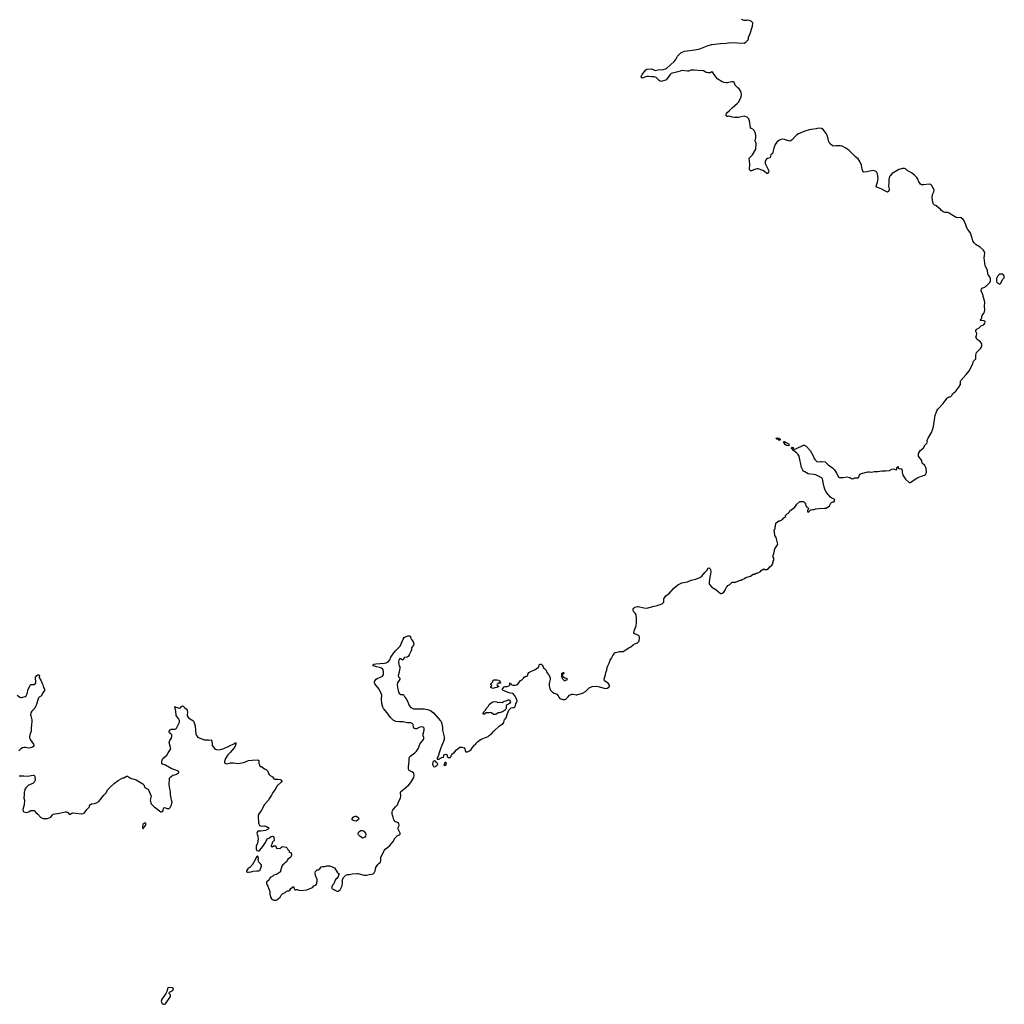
# Model space of a CAD drawing. Header units: inches. Extents: x 1793664 to 1898134, y 335751 to 468181.
# Tile 29 of 33: x 1863364 to 1884224, y 418264 to 439113. Entities that reach past the tile are written whole.
import ezdxf

# ---------------------------------------------------------------- set-up
doc = ezdxf.new("R2010")
doc.units = ezdxf.units.IN
doc.header["$MEASUREMENT"] = 0
for name, color, linetype in [('B8461', 7, 'Continuous'), ('B8462', 7, 'Continuous'), ('B8472', 7, 'Continuous'), ('B8473', 7, 'Continuous'), ('B8482', 7, 'Continuous'), ('B8483', 7, 'Continuous')]:
    doc.layers.add(name, color=color, linetype=linetype)

msp = doc.modelspace()

# ---------------------------------------------------------------- linework, layer by layer
at = {"layer": 'B8461', "color": 6, "elevation": 300}
msp.add_lwpolyline([(1866530, 418617), (1866505, 418610), (1866483, 418537), (1866463, 418490), (1866429, 418451), (1866374, 418370), (1866364, 418330), (1866367, 418310), (1866377, 418290), (1866390, 418277), (1866410, 418267), (1866430, 418264), (1866450, 418275), (1866470, 418294), (1866547, 418410), (1866556, 418430), (1866557, 418450), (1866550, 418472), (1866529, 418490), (1866529, 418510), (1866539, 418521), (1866596, 418550), (1866616, 418570), (1866621, 418590), (1866611, 418611)], close=True, dxfattribs=at)
at = {"layer": 'B8462', "color": 6, "elevation": 300}
for points in [[(1863310, 424812), (1863369, 424769), (1863390, 424764), (1863410, 424764), (1863477, 424783), (1863503, 424797), (1863522, 424838), (1863543, 424937), (1863584, 425016), (1863591, 425029), (1863610, 425037), (1863670, 425039), (1863692, 425048), (1863703, 425070), (1863707, 425093), (1863700, 425170), (1863702, 425190), (1863730, 425223), (1863750, 425238), (1863770, 425242), (1863784, 425224), (1863779, 425190), (1863783, 425170), (1863810, 425127), (1863845, 425045), (1863856, 425030), (1863871, 424971), (1863890, 424934), (1863891, 424910), (1863843, 424837), (1863823, 424797), (1863775, 424765), (1863762, 424750), (1863746, 424714), (1863720, 424610), (1863702, 424570), (1863683, 424537), (1863622, 424470), (1863609, 424451), (1863602, 424430), (1863596, 424390), (1863598, 424370), (1863621, 424290), (1863624, 424250), (1863606, 424110), (1863604, 424050), (1863597, 424023), (1863576, 423970), (1863569, 423930), (1863570, 423910), (1863588, 423868), (1863655, 423770), (1863664, 423750), (1863664, 423730), (1863634, 423710), (1863590, 423695), (1863550, 423691), (1863490, 423702), (1863458, 423702), (1863425, 423695), (1863390, 423675), (1863346, 423634)], [(1863350, 423100), (1863390, 423105), (1863450, 423104), (1863530, 423094), (1863650, 423114), (1863670, 423113), (1863687, 423087), (1863690, 423010), (1863670, 422966), (1863641, 422939), (1863550, 422906), (1863495, 422850), (1863475, 422810), (1863460, 422750), (1863460, 422710), (1863451, 422630), (1863463, 422590), (1863461, 422490), (1863431, 422390), (1863435, 422355), (1863450, 422338), (1863510, 422325), (1863558, 422342), (1863590, 422371), (1863650, 422371), (1863670, 422365), (1863705, 422325), (1863751, 422290), (1863810, 422222), (1863861, 422201), (1863890, 422197), (1863950, 422199), (1864022, 422230), (1864050, 422271), (1864070, 422291), (1864210, 422311), (1864330, 422337), (1864356, 422336), (1864386, 422326), (1864411, 422291), (1864430, 422291), (1864470, 422314), (1864490, 422317), (1864553, 422313), (1864670, 422295), (1864710, 422303), (1864740, 422320), (1864789, 422390), (1864839, 422441), (1864845, 422450), (1864850, 422491), (1864888, 422510), (1864950, 422517), (1864989, 422530), (1865039, 422561), (1865144, 422690), (1865186, 422734), (1865233, 422810), (1865270, 422858), (1865369, 422950), (1865450, 423005), (1865550, 423058), (1865570, 423061), (1865630, 423095), (1865650, 423094), (1865710, 423050), (1865830, 423019), (1865974, 422934), (1865992, 422912), (1866016, 422856), (1866079, 422819), (1866102, 422790), (1866110, 422771), (1866148, 422670), (1866128, 422590), (1866139, 422530), (1866148, 422510), (1866190, 422470), (1866217, 422437), (1866255, 422415), (1866330, 422351), (1866350, 422341), (1866370, 422337), (1866390, 422347), (1866402, 422370), (1866410, 422412), (1866417, 422423), (1866430, 422431), (1866490, 422408), (1866530, 422411), (1866550, 422431), (1866583, 422490), (1866595, 422550), (1866589, 422569), (1866577, 422590), (1866576, 422630), (1866560, 422710), (1866560, 422770), (1866542, 422830), (1866530, 422910), (1866536, 423050), (1866544, 423070), (1866570, 423090), (1866610, 423113), (1866650, 423122), (1866684, 423136), (1866730, 423165), (1866734, 423170), (1866734, 423190), (1866709, 423210), (1866570, 423255), (1866450, 423327), (1866391, 423351), (1866376, 423370), (1866372, 423392), (1866381, 423439), (1866394, 423466), (1866481, 423539), (1866510, 423591), (1866555, 423650), (1866564, 423670), (1866533, 423810), (1866545, 423850), (1866579, 423901), (1866589, 423950), (1866589, 423969), (1866569, 423990), (1866539, 424010), (1866527, 424027), (1866532, 424050), (1866550, 424075), (1866570, 424088), (1866650, 424093), (1866670, 424099), (1866684, 424110), (1866750, 424236), (1866752, 424270), (1866744, 424290), (1866730, 424316), (1866696, 424356), (1866682, 424382), (1866672, 424472), (1866657, 424537), (1866649, 424551), (1866649, 424570), (1866658, 424558), (1866670, 424559), (1866750, 424537), (1866770, 424543), (1866793, 424570), (1866810, 424582), (1866830, 424578), (1866853, 424550), (1866890, 424519), (1866911, 424490), (1866922, 424450), (1866912, 424390), (1866914, 424370), (1866923, 424350), (1866942, 424330), (1867030, 424272), (1867050, 424250), (1867079, 424150), (1867085, 424070), (1867098, 423990), (1867110, 423955), (1867130, 423930), (1867150, 423917), (1867270, 423866), (1867310, 423861), (1867350, 423867), (1867366, 423866), (1867390, 423856), (1867410, 423862), (1867430, 423858), (1867436, 423836), (1867438, 423770), (1867445, 423745), (1867490, 423679), (1867510, 423666), (1867530, 423659), (1867590, 423655), (1867690, 423684), (1867810, 423734), (1867899, 423781), (1867923, 423797), (1867930, 423806), (1867942, 423802), (1867946, 423790), (1867942, 423770), (1867926, 423730), (1867905, 423695), (1867825, 423595), (1867770, 423543), (1867723, 423470), (1867714, 423450), (1867705, 423405), (1867704, 423390), (1867711, 423371), (1867730, 423361), (1867750, 423359), (1867830, 423375), (1867890, 423376), (1867990, 423361), (1868115, 423385), (1868214, 423426), (1868290, 423435), (1868410, 423439), (1868428, 423428), (1868432, 423410), (1868432, 423370), (1868450, 423312), (1868460, 423300), (1868490, 423296), (1868550, 423253), (1868595, 423230), (1868618, 423198), (1868638, 423150), (1868650, 423130), (1868670, 423110), (1868718, 423078), (1868750, 423041), (1868770, 423031), (1868830, 423030), (1868883, 423023), (1868910, 423010), (1868915, 422990), (1868905, 422970), (1868822, 422890), (1868773, 422810), (1868724, 422750), (1868698, 422690), (1868653, 422630), (1868630, 422577), (1868550, 422497), (1868487, 422373), (1868434, 422306), (1868418, 422270), (1868415, 422250), (1868424, 422110), (1868430, 422082), (1868440, 422060), (1868463, 422043), (1868490, 422036), (1868550, 422041), (1868590, 422030), (1868631, 422010), (1868641, 421990), (1868631, 421969), (1868570, 421943), (1868470, 421929), (1868412, 421928), (1868392, 421910), (1868391, 421890), (1868407, 421827), (1868413, 421770), (1868404, 421676), (1868376, 421610), (1868373, 421590), (1868376, 421550), (1868390, 421521), (1868410, 421511), (1868430, 421514), (1868450, 421531), (1868515, 421605), (1868569, 421690), (1868610, 421771), (1868630, 421772), (1868650, 421782), (1868662, 421798), (1868690, 421817), (1868722, 421822), (1868737, 421817), (1868747, 421807), (1868751, 421791), (1868752, 421730), (1868744, 421716), (1868714, 421690), (1868714, 421670), (1868692, 421630), (1868692, 421610), (1868710, 421601), (1868740, 421620), (1868780, 421620), (1868792, 421612), (1868807, 421567), (1868830, 421561), (1868887, 421573), (1868910, 421594), (1868930, 421602), (1869010, 421591), (1869030, 421571), (1869045, 421545), (1869065, 421530), (1869074, 421490), (1869082, 421482), (1869111, 421471), (1869125, 421450), (1869121, 421419), (1869098, 421370), (1869045, 421335), (1869022, 421290), (1868990, 421258), (1868971, 421249), (1868964, 421236), (1868940, 421220), (1868914, 421190), (1868892, 421090), (1868892, 421070), (1868805, 421015), (1868750, 420998), (1868730, 420978), (1868672, 420948), (1868650, 420898), (1868593, 420847), (1868592, 420830), (1868605, 420790), (1868622, 420762), (1868665, 420650), (1868665, 420595), (1868678, 420550), (1868678, 420530), (1868700, 420500), (1868722, 420482), (1868750, 420472), (1868790, 420471), (1868810, 420476), (1868885, 420535), (1868905, 420575), (1868930, 420605), (1868990, 420632), (1869009, 420651), (1869035, 420665), (1869066, 420670), (1869090, 420682), (1869110, 420714), (1869148, 420752), (1869174, 420750), (1869174, 420730), (1869184, 420704), (1869194, 420690), (1869210, 420685), (1869230, 420692), (1869250, 420692), (1869278, 420678), (1869310, 420671), (1869450, 420687), (1869566, 420734), (1869598, 420770), (1869638, 420790), (1869654, 420806), (1869662, 420830), (1869662, 420850), (1869669, 420870), (1869669, 420910), (1869628, 420990), (1869626, 421050), (1869630, 421074), (1869668, 421112), (1869687, 421113), (1869726, 421130), (1869750, 421172), (1869776, 421184), (1869830, 421182), (1869870, 421198), (1869930, 421198), (1869990, 421178), (1870000, 421171)], [(1870000, 420794), (1869990, 420786), (1869974, 420750), (1869978, 420718), (1869990, 420714), (1870000, 420704)]]:
    msp.add_lwpolyline(points, dxfattribs=at)
for points in [[(1866030, 422102), (1866010, 422102), (1865970, 422069), (1865964, 422030), (1865964, 422004), (1865970, 421982), (1866010, 422021), (1866030, 422052), (1866042, 422090)], [(1868410, 421402), (1868390, 421394), (1868371, 421370), (1868363, 421337), (1868297, 421223), (1868239, 421161), (1868199, 421130), (1868181, 421110), (1868171, 421090), (1868172, 421070), (1868190, 421061), (1868210, 421059), (1868270, 421067), (1868310, 421081), (1868391, 421091), (1868430, 421091), (1868450, 421098), (1868457, 421110), (1868484, 421190), (1868484, 421210), (1868475, 421230), (1868433, 421273), (1868417, 421330), (1868421, 421350), (1868419, 421390)]]:
    msp.add_lwpolyline(points, close=True, dxfattribs=at)
at = {"layer": 'B8472', "color": 6, "elevation": 300}
for points in [[(1880000, 429537), (1879973, 429553), (1879953, 429573), (1879930, 429630), (1879881, 429870), (1879853, 429910), (1879822, 429942), (1879758, 429990), (1879750, 430000)], [(1870000, 420704), (1870010, 420694), (1870030, 420694), (1870042, 420682), (1870081, 420661), (1870090, 420659), (1870110, 420663), (1870150, 420685), (1870190, 420758), (1870195, 420770), (1870202, 420842), (1870204, 420870), (1870199, 420890), (1870204, 420910), (1870230, 420958), (1870270, 420998), (1870309, 421011), (1870351, 421011), (1870410, 421025), (1870510, 421034), (1870530, 421033), (1870659, 420999), (1870710, 420995), (1870766, 421010), (1870830, 421021), (1870851, 421029), (1870873, 421047), (1870893, 421087), (1870910, 421158), (1870934, 421206), (1870950, 421226), (1870982, 421250), (1871005, 421275), (1871014, 421306), (1871017, 421370), (1871027, 421410), (1871090, 421530), (1871110, 421551), (1871157, 421583), (1871207, 421630), (1871275, 421710), (1871322, 421790), (1871362, 421830), (1871390, 421846), (1871409, 421851), (1871424, 421870), (1871425, 421890), (1871383, 421970), (1871382, 422010), (1871402, 422050), (1871399, 422090), (1871370, 422113), (1871326, 422126), (1871290, 422169), (1871278, 422230), (1871252, 422290), (1871254, 422346), (1871266, 422374), (1871282, 422398), (1871335, 422450), (1871369, 422491), (1871389, 422550), (1871432, 422630), (1871439, 422670), (1871429, 422749), (1871439, 422770), (1871502, 422818), (1871610, 422914), (1871650, 422963), (1871714, 423070), (1871721, 423110), (1871716, 423150), (1871710, 423163), (1871675, 423190), (1871630, 423206), (1871615, 423215), (1871602, 423242), (1871599, 423290), (1871618, 423410), (1871613, 423470), (1871616, 423484), (1871632, 423508), (1871738, 423590), (1871770, 423626), (1871813, 423690), (1871843, 423770), (1871860, 423800), (1871920, 423870), (1871926, 423890), (1871925, 423910), (1871914, 423950), (1871912, 423988), (1871933, 424070), (1871931, 424110), (1871913, 424133), (1871890, 424140), (1871843, 424130), (1871770, 424095), (1871750, 424095), (1871730, 424106), (1871710, 424130), (1871697, 424190), (1871686, 424206), (1871670, 424218), (1871650, 424223), (1871570, 424224), (1871490, 424244), (1871410, 424243), (1871330, 424255), (1871279, 424279), (1871218, 424338), (1871150, 424437), (1871071, 424531), (1871057, 424557), (1871035, 424630), (1871029, 424731), (1871033, 424810), (1871025, 424845), (1870980, 424940), (1870888, 425048), (1870880, 425070), (1870882, 425090), (1870890, 425110), (1870914, 425146), (1870950, 425171), (1871024, 425196), (1871050, 425214), (1871068, 425250), (1871071, 425269), (1871072, 425310), (1871065, 425345), (1871050, 425367), (1871030, 425380), (1870990, 425395), (1870922, 425410), (1870862, 425430), (1870845, 425450), (1870870, 425465), (1870906, 425470), (1871090, 425484), (1871130, 425495), (1871170, 425515), (1871204, 425556), (1871230, 425612), (1871290, 425706), (1871330, 425757), (1871370, 425790), (1871421, 425850), (1871490, 425999), (1871510, 426030), (1871530, 426043), (1871590, 426065), (1871624, 426064), (1871637, 426057), (1871642, 426050), (1871642, 426030), (1871662, 425990), (1871683, 425963), (1871705, 425925), (1871712, 425892), (1871710, 425870), (1871668, 425810), (1871662, 425770), (1871650, 425733), (1871618, 425662), (1871594, 425630), (1871570, 425618), (1871515, 425605), (1871502, 425590), (1871490, 425550), (1871470, 425555), (1871430, 425580), (1871410, 425577), (1871393, 425550), (1871390, 425510), (1871397, 425457), (1871403, 425430), (1871415, 425410), (1871416, 425390), (1871404, 425296), (1871385, 425225), (1871390, 425198), (1871415, 425170), (1871416, 425150), (1871396, 425110), (1871368, 425072), (1871360, 425030), (1871366, 424970), (1871390, 424870), (1871410, 424837), (1871421, 424830), (1871430, 424825), (1871485, 424825), (1871504, 424810), (1871520, 424770), (1871550, 424734), (1871583, 424683), (1871616, 424590), (1871650, 424548), (1871710, 424522), (1871750, 424518), (1871930, 424517), (1872005, 424505), (1872070, 424483), (1872134, 424434), (1872274, 424274), (1872290, 424250), (1872306, 424206), (1872320, 424130), (1872323, 424070), (1872356, 423930), (1872356, 423870), (1872344, 423830), (1872299, 423730), (1872282, 423670), (1872250, 423590), (1872238, 423542), (1872208, 423470), (1872210, 423454), (1872250, 423452), (1872268, 423470), (1872306, 423490), (1872342, 423498), (1872350, 423534), (1872366, 423550), (1872390, 423558), (1872412, 423550), (1872430, 423502), (1872450, 423492), (1872487, 423493), (1872506, 423510), (1872502, 423530), (1872522, 423558), (1872577, 423603), (1872619, 423650), (1872690, 423706), (1872730, 423711), (1872777, 423697), (1872792, 423670), (1872802, 423630), (1872813, 423613), (1872850, 423611), (1872895, 423630), (1872930, 423658), (1872989, 423751), (1873017, 423763), (1873039, 423790), (1873049, 423810), (1873060, 423820), (1873142, 423878), (1873286, 423934), (1873317, 423963), (1873358, 423990), (1873412, 424050), (1873530, 424163), (1873605, 424210), (1873619, 424230), (1873625, 424270), (1873634, 424290), (1873669, 424331), (1873698, 424422), (1873728, 424490), (1873779, 424541), (1873810, 424552), (1873830, 424552), (1873855, 424565), (1873868, 424590), (1873875, 424630), (1873896, 424664), (1873902, 424690), (1873883, 424743), (1873858, 424790), (1873829, 424829), (1873802, 424842), (1873737, 424857), (1873606, 424910), (1873588, 424930), (1873598, 424950), (1873630, 424985), (1873649, 424991), (1873693, 424993), (1873728, 425010), (1873746, 425030), (1873746, 425070), (1873750, 425074), (1873758, 425058), (1873774, 425050), (1873778, 425038), (1873810, 425022), (1873870, 425025), (1873910, 425038), (1873942, 425070), (1873968, 425110), (1873989, 425131), (1874010, 425142), (1874038, 425170), (1874050, 425192), (1874089, 425211), (1874110, 425212), (1874120, 425220), (1874130, 425234), (1874139, 425270), (1874150, 425291), (1874210, 425315), (1874270, 425346), (1874346, 425394), (1874362, 425410), (1874369, 425450), (1874378, 425462), (1874390, 425467), (1874410, 425463), (1874430, 425446), (1874456, 425410), (1874470, 425372), (1874497, 425357), (1874517, 425337), (1874535, 425290), (1874570, 425250), (1874580, 425230), (1874602, 425170), (1874605, 425150), (1874582, 425050), (1874579, 425010), (1874593, 424950), (1874610, 424915), (1874650, 424870), (1874690, 424851), (1874730, 424841), (1874745, 424830), (1874770, 424798), (1874783, 424770), (1874810, 424741), (1874870, 424717), (1874910, 424716), (1874934, 424726), (1874957, 424743), (1874975, 424770), (1875013, 424807), (1875058, 424830), (1875093, 424833), (1875150, 424817), (1875170, 424817), (1875290, 424855), (1875350, 424890), (1875430, 424962), (1875490, 424993), (1875590, 424999), (1875648, 424988), (1875770, 424954), (1875810, 424961), (1875842, 424978), (1875869, 425010), (1875830, 425061), (1875756, 425116), (1875746, 425130), (1875744, 425150), (1875777, 425250), (1875784, 425290), (1875803, 425337), (1875810, 425394), (1875821, 425430), (1875853, 425490), (1875875, 425550), (1875904, 425590), (1875933, 425647), (1875976, 425704), (1875986, 425710), (1876070, 425736), (1876150, 425738), (1876170, 425746), (1876267, 425813), (1876310, 425835), (1876361, 425879), (1876410, 425906), (1876450, 425918), (1876489, 425951), (1876496, 426030), (1876486, 426066), (1876434, 426094), (1876390, 426106), (1876377, 426130), (1876382, 426170), (1876421, 426279), (1876435, 426350), (1876435, 426430), (1876424, 426510), (1876405, 426545), (1876365, 426585), (1876359, 426610), (1876362, 426630), (1876374, 426650), (1876399, 426670), (1876450, 426686), (1876470, 426686), (1876590, 426656), (1876650, 426655), (1876730, 426670), (1876804, 426696), (1876869, 426710), (1876973, 426747), (1876997, 426763), (1877010, 426782), (1877014, 426790), (1877013, 426850), (1877023, 426870), (1877055, 426910), (1877130, 426970), (1877225, 427075), (1877310, 427147), (1877390, 427190), (1877510, 427210), (1877590, 427242), (1877690, 427263), (1877770, 427299), (1877813, 427330), (1877878, 427410), (1877924, 427450), (1877950, 427498), (1877970, 427505), (1877990, 427486), (1877999, 427470), (1878006, 427430), (1877998, 427370), (1877983, 427310), (1877972, 427210), (1877972, 427170), (1877979, 427150), (1878030, 427100), (1878110, 427050), (1878210, 426965), (1878230, 426965), (1878250, 426971), (1878282, 426990), (1878309, 427030), (1878333, 427087), (1878350, 427111), (1878369, 427131), (1878410, 427151), (1878460, 427200), (1878470, 427205), (1878530, 427205), (1878630, 427245), (1878650, 427245), (1878670, 427258), (1878723, 427277), (1878750, 427302), (1878766, 427310), (1878846, 427330), (1878906, 427370), (1878930, 427372), (1878970, 427391), (1878990, 427392), (1879050, 427422), (1879070, 427452), (1879130, 427482), (1879150, 427472), (1879190, 427472), (1879226, 427490), (1879256, 427524), (1879300, 427560), (1879318, 427590), (1879318, 427610), (1879328, 427630), (1879328, 427650), (1879338, 427670), (1879338, 427710), (1879328, 427730), (1879329, 427770), (1879342, 427810), (1879355, 427870), (1879355, 427890), (1879362, 427910), (1879419, 427990), (1879424, 428010), (1879390, 428146), (1879362, 428190), (1879358, 428270), (1879348, 428290), (1879346, 428310), (1879367, 428333), (1879368, 428370), (1879378, 428390), (1879382, 428450), (1879390, 428462), (1879450, 428498), (1879470, 428502), (1879526, 428530), (1879556, 428564), (1879580, 428580), (1879588, 428590), (1879590, 428614), (1879670, 428694), (1879678, 428710), (1879788, 428790), (1879829, 428851), (1879890, 428914), (1879970, 428914), (1880000, 428884)], [(1870000, 421171), (1870030, 421151), (1870090, 421062), (1870110, 421042), (1870134, 421030), (1870131, 421010), (1870121, 420999), (1870110, 420968), (1870085, 420930), (1870065, 420915), (1870046, 420890), (1870025, 420835), (1870004, 420796), (1870000, 420794)]]:
    msp.add_lwpolyline(points, dxfattribs=at)
for points in [[(1873390, 424949), (1873346, 424970), (1873346, 424990), (1873362, 424998), (1873366, 425010), (1873362, 425022), (1873346, 425030), (1873347, 425053), (1873362, 425058), (1873367, 425073), (1873387, 425093), (1873388, 425112), (1873408, 425132), (1873470, 425134), (1873514, 425130), (1873518, 425118), (1873534, 425110), (1873538, 425078), (1873554, 425070), (1873550, 425066), (1873510, 425066), (1873498, 425062), (1873493, 425047), (1873478, 425042), (1873474, 425030), (1873478, 425018), (1873493, 425013), (1873498, 424998), (1873514, 424990), (1873478, 424982), (1873470, 424969), (1873430, 424968)], [(1874910, 425106), (1874902, 425122), (1874890, 425126), (1874870, 425146), (1874859, 425179), (1874849, 425191), (1874847, 425267), (1874850, 425274), (1874862, 425278), (1874870, 425292), (1874894, 425290), (1874894, 425270), (1874874, 425266), (1874870, 425246), (1874858, 425242), (1874854, 425230), (1874858, 425218), (1874870, 425214), (1874880, 425200), (1874910, 425174), (1874947, 425173), (1874953, 425167), (1874953, 425127), (1874918, 425122)], [(1873530, 424435), (1873504, 424436), (1873477, 424423), (1873450, 424402), (1873430, 424398), (1873400, 424400), (1873356, 424436), (1873330, 424446), (1873310, 424438), (1873250, 424438), (1873209, 424409), (1873186, 424410), (1873182, 424430), (1873204, 424456), (1873210, 424472), (1873229, 424491), (1873248, 424530), (1873289, 424571), (1873310, 424611), (1873350, 424647), (1873390, 424671), (1873430, 424679), (1873471, 424671), (1873490, 424652), (1873521, 424659), (1873585, 424655), (1873630, 424686), (1873670, 424692), (1873710, 424714), (1873730, 424714), (1873744, 424704), (1873762, 424670), (1873744, 424636), (1873720, 424620), (1873690, 424608), (1873672, 424590), (1873671, 424529), (1873662, 424510), (1873638, 424482), (1873590, 424455)], [(1872150, 423416), (1872130, 423405), (1872119, 423390), (1872112, 423350), (1872115, 423330), (1872130, 423302), (1872150, 423294), (1872170, 423301), (1872189, 423310), (1872209, 423330), (1872219, 423359), (1872190, 423388), (1872175, 423415)], [(1872390, 423388), (1872370, 423379), (1872356, 423350), (1872352, 423330), (1872370, 423318), (1872390, 423331), (1872404, 423350), (1872402, 423370)], [(1870490, 422145), (1870450, 422146), (1870430, 422153), (1870409, 422170), (1870409, 422190), (1870429, 422230), (1870450, 422244), (1870470, 422251), (1870490, 422250), (1870525, 422230), (1870545, 422210), (1870551, 422190), (1870544, 422176)], [(1870630, 421785), (1870618, 421790), (1870570, 421821), (1870541, 421850), (1870533, 421870), (1870540, 421900), (1870550, 421918), (1870567, 421933), (1870590, 421943), (1870630, 421946), (1870653, 421933), (1870690, 421891), (1870695, 421870), (1870693, 421827), (1870676, 421804), (1870650, 421789)]]:
    msp.add_lwpolyline(points, close=True, dxfattribs=at)
at = {"layer": 'B8473', "color": 6, "elevation": 300}
for points in [[(1880000, 436750), (1879910, 436719), (1879864, 436696), (1879830, 436672), (1879788, 436632), (1879730, 436567), (1879690, 436543), (1879650, 436548), (1879570, 436578), (1879530, 436582), (1879490, 436574), (1879450, 436554), (1879403, 436517), (1879370, 436470), (1879339, 436390), (1879310, 436282), (1879281, 436250), (1879263, 436197), (1879258, 436190), (1879210, 436175), (1879183, 436157), (1879163, 436130), (1879155, 436110), (1879156, 436070), (1879232, 435910), (1879230, 435882), (1879210, 435855), (1879190, 435855), (1879141, 435901), (1879110, 435921), (1879010, 435953), (1878990, 435955), (1878950, 435949), (1878870, 435914), (1878850, 435912), (1878830, 435929), (1878825, 435950), (1878833, 436050), (1878825, 436125), (1878815, 436170), (1878824, 436190), (1878870, 436228), (1878888, 436251), (1878962, 436370), (1878966, 436490), (1878947, 436550), (1878963, 436610), (1878963, 436650), (1878950, 436709), (1878917, 436777), (1878896, 436796), (1878862, 436810), (1878847, 436827), (1878829, 436970), (1878804, 437024), (1878775, 437050), (1878710, 437067), (1878590, 437041), (1878510, 437041), (1878467, 437047), (1878390, 437069), (1878370, 437062), (1878350, 437062), (1878329, 437090), (1878329, 437110), (1878335, 437130), (1878354, 437150), (1878395, 437185), (1878457, 437250), (1878570, 437344), (1878590, 437367), (1878650, 437474), (1878655, 437530), (1878649, 437570), (1878635, 437610), (1878610, 437648), (1878578, 437670), (1878525, 437725), (1878502, 437790), (1878490, 437797), (1878450, 437798), (1878350, 437777), (1878330, 437777), (1878290, 437784), (1878250, 437799), (1878155, 437855), (1878107, 437910), (1878050, 437998), (1878030, 438008), (1877990, 437989), (1877950, 437985), (1877910, 437995), (1877848, 438030), (1877730, 438036), (1877650, 438046), (1877590, 438044), (1877530, 438022), (1877510, 438020), (1877390, 438035), (1877354, 438026), (1877310, 438009), (1877196, 437984), (1877169, 437971), (1877148, 437952), (1877070, 437850), (1877050, 437836), (1876950, 437805), (1876930, 437809), (1876910, 437823), (1876870, 437869), (1876847, 437887), (1876806, 437906), (1876750, 437905), (1876688, 437912), (1876653, 437907), (1876550, 437877), (1876533, 437893), (1876533, 437910), (1876550, 437951), (1876630, 438051), (1876650, 438065), (1876752, 438072), (1876770, 438069), (1876830, 438035), (1876892, 438048), (1877000, 438060), (1877046, 438074), (1877072, 438088), (1877232, 438228), (1877267, 438273), (1877302, 438338), (1877326, 438370), (1877370, 438410), (1877410, 438432), (1877450, 438444), (1877670, 438474), (1877770, 438496), (1877812, 438508), (1877950, 438567), (1878030, 438590), (1878210, 438612), (1878330, 438613), (1878432, 438628), (1878710, 438614), (1878750, 438639), (1878794, 438690), (1878801, 438710), (1878807, 438753), (1878830, 438802), (1878890, 438974), (1878899, 439030), (1878895, 439050), (1878863, 439083), (1878818, 439098), (1878790, 439102), (1878765, 439095), (1878710, 439094), (1878655, 439115)], [(1879750, 430000), (1879736, 430016), (1879718, 430030), (1879718, 430050), (1879730, 430062), (1879750, 430052), (1879754, 430030), (1879764, 430024), (1879782, 430022), (1879810, 430028), (1879970, 430102), (1879990, 430102), (1880000, 430097)]]:
    msp.add_lwpolyline(points, dxfattribs=at)
for points in [[(1879470, 430208), (1879450, 430209), (1879430, 430222), (1879406, 430230), (1879387, 430253), (1879410, 430262), (1879450, 430255), (1879476, 430230), (1879474, 430210)], [(1879650, 430089), (1879610, 430096), (1879590, 430109), (1879575, 430135), (1879559, 430150), (1879549, 430171), (1879570, 430179), (1879590, 430170), (1879650, 430131), (1879663, 430110)]]:
    msp.add_lwpolyline(points, close=True, dxfattribs=at)
at = {"layer": 'B8482', "color": 6, "elevation": 300}
for points in [[(1880103, 430000), (1880112, 429990), (1880167, 429890), (1880199, 429819), (1880210, 429801), (1880250, 429761), (1880270, 429748), (1880330, 429759), (1880350, 429759), (1880428, 429748), (1880440, 429740), (1880494, 429690), (1880583, 429623), (1880623, 429583), (1880669, 429509), (1880708, 429430), (1880730, 429417), (1880810, 429422), (1880890, 429434), (1880950, 429417), (1880990, 429396), (1881010, 429391), (1881030, 429398), (1881050, 429415), (1881085, 429415), (1881110, 429410), (1881130, 429414), (1881141, 429430), (1881158, 429470), (1881172, 429488), (1881197, 429503), (1881230, 429514), (1881304, 429530), (1881330, 429541), (1881370, 429542), (1881410, 429535), (1881470, 429545), (1881547, 429547), (1881630, 429563), (1881710, 429560), (1881792, 429568), (1881842, 429598), (1881870, 429603), (1881899, 429599), (1881930, 429582), (1881946, 429590), (1881946, 429630), (1881962, 429638), (1881970, 429652), (1881974, 429650), (1881978, 429618), (1882010, 429602), (1882032, 429612), (1882050, 429594), (1882057, 429577), (1882058, 429530), (1882071, 429470), (1882130, 429381), (1882210, 429311), (1882230, 429311), (1882370, 429406), (1882410, 429426), (1882490, 429456), (1882530, 429466), (1882555, 429485), (1882569, 429510), (1882573, 429530), (1882569, 429609), (1882564, 429630), (1882542, 429670), (1882485, 429725), (1882475, 429770), (1882454, 429810), (1882418, 429850), (1882409, 429870), (1882409, 429930), (1882450, 429998), (1882452, 430000)], [(1880000, 428884), (1880010, 428874), (1880012, 428852), (1880022, 428822), (1880040, 428800), (1880074, 428770), (1880074, 428750), (1880064, 428736), (1880054, 428710), (1880054, 428690), (1880070, 428682), (1880086, 428690), (1880128, 428732), (1880160, 428740), (1880190, 428741), (1880230, 428758), (1880294, 428766), (1880410, 428767), (1880450, 428771), (1880520, 428820), (1880550, 428874), (1880566, 428890), (1880590, 428902), (1880610, 428902), (1880627, 428913), (1880628, 428950), (1880620, 428960), (1880570, 428984), (1880545, 429005), (1880490, 429061), (1880445, 429125), (1880425, 429170), (1880403, 429243), (1880370, 429388), (1880353, 429410), (1880290, 429450), (1880230, 429477), (1880190, 429485), (1880127, 429487), (1880070, 429497), (1880000, 429537)]]:
    msp.add_lwpolyline(points, dxfattribs=at)
at = {"layer": 'B8483', "color": 6, "elevation": 300}
for points in [[(1882452, 430000), (1882509, 430050), (1882550, 430112), (1882590, 430154), (1882598, 430170), (1882588, 430190), (1882589, 430210), (1882608, 430252), (1882683, 430370), (1882705, 430430), (1882723, 430497), (1882749, 430690), (1882759, 430730), (1882797, 430830), (1882816, 430864), (1882930, 430986), (1882963, 431037), (1883010, 431099), (1883030, 431116), (1883050, 431125), (1883070, 431126), (1883090, 431136), (1883110, 431156), (1883129, 431190), (1883196, 431244), (1883264, 431330), (1883294, 431390), (1883297, 431450), (1883302, 431470), (1883419, 431601), (1883481, 431679), (1883551, 431810), (1883570, 431879), (1883623, 431930), (1883620, 432010), (1883637, 432063), (1883722, 432150), (1883745, 432190), (1883750, 432210), (1883747, 432247), (1883730, 432277), (1883710, 432297), (1883650, 432338), (1883618, 432390), (1883634, 432426), (1883639, 432470), (1883621, 432510), (1883620, 432530), (1883641, 432559), (1883693, 432590), (1883743, 432637), (1883789, 432651), (1883813, 432690), (1883816, 432710), (1883808, 432730), (1883790, 432739), (1883730, 432744), (1883718, 432750), (1883726, 432770), (1883743, 432777), (1883749, 432790), (1883747, 432830), (1883752, 432848), (1883790, 432898), (1883806, 432930), (1883813, 432970), (1883805, 433050), (1883808, 433132), (1883789, 433210), (1883774, 433250), (1883774, 433274), (1883764, 433310), (1883733, 433370), (1883733, 433390), (1883739, 433410), (1883750, 433425), (1883770, 433438), (1883810, 433452), (1883830, 433474), (1883855, 433485), (1883918, 433550), (1883934, 433586), (1883935, 433630), (1883918, 433670), (1883885, 433710), (1883877, 433730), (1883865, 433810), (1883821, 433901), (1883800, 434070), (1883808, 434170), (1883805, 434190), (1883795, 434215), (1883778, 434238), (1883713, 434293), (1883630, 434345), (1883584, 434390), (1883555, 434430), (1883541, 434490), (1883509, 434590), (1883499, 434610), (1883449, 434669), (1883423, 434723), (1883409, 434769), (1883371, 434851), (1883350, 434884), (1883310, 434917), (1883290, 434925), (1883230, 434921), (1883206, 434926), (1883130, 434964), (1883058, 435018), (1883030, 435033), (1882970, 435034), (1882926, 435046), (1882894, 435070), (1882868, 435110), (1882829, 435129), (1882770, 435179), (1882746, 435186), (1882727, 435207), (1882713, 435250), (1882698, 435350), (1882705, 435410), (1882729, 435470), (1882736, 435510), (1882684, 435610), (1882670, 435621), (1882630, 435632), (1882510, 435618), (1882470, 435619), (1882450, 435629), (1882410, 435682), (1882390, 435735), (1882369, 435770), (1882320, 435820), (1882259, 435870), (1882159, 435930), (1882130, 435952), (1882110, 435961), (1882070, 435959), (1881990, 435939), (1881850, 435857), (1881805, 435810), (1881790, 435790), (1881774, 435730), (1881778, 435650), (1881770, 435590), (1881785, 435530), (1881784, 435510), (1881770, 435475), (1881755, 435465), (1881750, 435462), (1881690, 435487), (1881630, 435523), (1881526, 435570), (1881509, 435591), (1881513, 435610), (1881538, 435670), (1881549, 435750), (1881537, 435850), (1881514, 435890), (1881489, 435909), (1881450, 435917), (1881371, 435909), (1881310, 435893), (1881250, 435885), (1881235, 435895), (1881212, 435948), (1881195, 436035), (1881165, 436110), (1881130, 436164), (1881069, 436210), (1881030, 436254), (1880930, 436349), (1880870, 436395), (1880790, 436432), (1880750, 436444), (1880657, 436443), (1880610, 436437), (1880583, 436443), (1880530, 436494), (1880510, 436522), (1880497, 436550), (1880492, 436590), (1880478, 436638), (1880454, 436694), (1880430, 436735), (1880384, 436790), (1880349, 436809), (1880290, 436816), (1880238, 436802), (1880129, 436789), (1880090, 436781), (1880000, 436750)], [(1880000, 430097), (1880025, 430085), (1880103, 430000)]]:
    msp.add_lwpolyline(points, dxfattribs=at)
msp.add_lwpolyline([(1884148, 433728), (1884130, 433724), (1884111, 433710), (1884090, 433688), (1884061, 433630), (1884056, 433590), (1884062, 433562), (1884090, 433532), (1884130, 433514), (1884150, 433534), (1884189, 433610), (1884219, 433650), (1884224, 433670), (1884222, 433690), (1884190, 433728)], close=True, dxfattribs=at)

doc.saveas('drawing.dxf')
